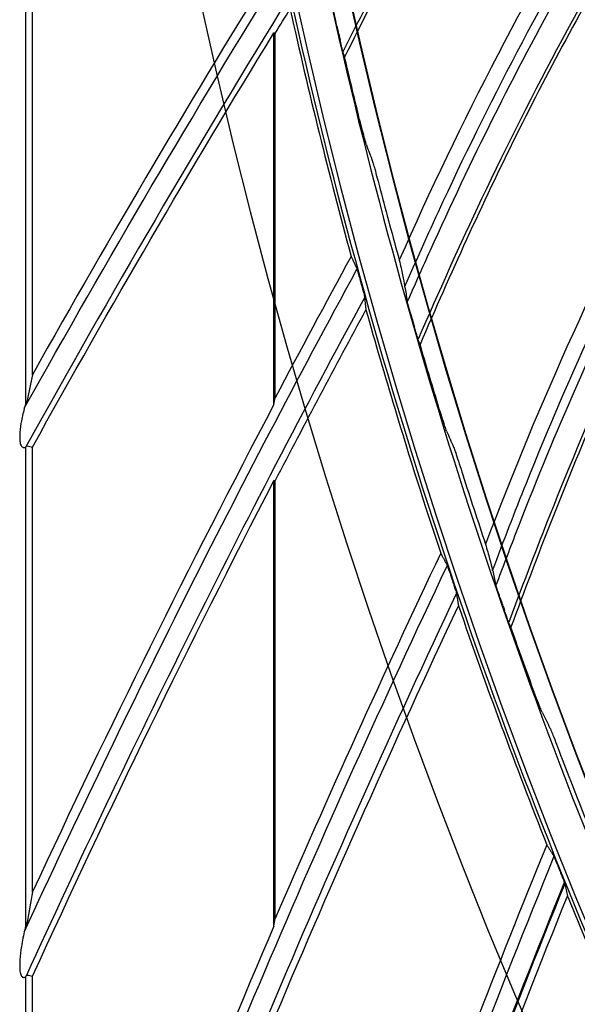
# Model space of a CAD drawing. Header units: centimetres. Extents: x 8435 to 34224, y 15581 to 23928.
# Tile 50 of 256: x 14681.78 to 14684.72, y 23616.43 to 23621.61. Entities that reach past the tile are written whole.
import ezdxf

# ---------------------------------------------------------------- set-up
doc = ezdxf.new("R2010")
doc.units = ezdxf.units.CM
doc.header["$LTSCALE"] = 0.2
doc.layers.add('1', color=7, linetype='Continuous', true_color=0xffffff)

# ---------------------------------------------------------------- blocks, each defined once
blk = doc.blocks.new('A$C992146fe')
at = {"layer": '1', "color": 0, "linetype": 'Continuous'}
for p, q in [((507.026, 313.774), (507.026, 309.483)), ((507.099, 309.8), (507.099, 313.77)), ((509.643, 309.487), (509.643, 313.399)), ((509.657, 309.556), (509.657, 313.395)), ((507.026, 309.036), (507.026, 303.979)), ((507.099, 304.353), (507.099, 309.037)), ((509.643, 303.99), (509.643, 308.684)), ((509.657, 304.073), (509.657, 308.681)), ((507.026, 303.458), (507.026, 300.924)), ((507.099, 300.843), (507.099, 303.464))]:
    blk.add_line(p, q, dxfattribs=at)
at = {"layer": '1', "color": 0, "linetype": 'Continuous', "extrusion": (0, 0, -1)}
for radius in [59.146, 58.16, 57.606, 57.6]:
    blk.add_circle((-566.677, 326.301), radius, dxfattribs=at)
at = {"layer": '1', "color": 0, "linetype": 'Continuous'}
for centre, radius, start, end in [((608.285, 252.955), 116.06, 148.1507, 150.67338), ((608.285, 252.955), 115.75, 148.29636, 151.01735), ((612.333, 255.404), 115.75, 151.51065, 155.46807), ((612.333, 255.404), 116.06, 152.22589, 155.05484), ((616.236, 258.077), 115.75, 154.7248, 159.33622), ((619.983, 260.964), 115.759, 157.93416, 162.54418), ((619.983, 260.964), 115.75, 157.9392, 162.5477), ((616.236, 258.077), 116.06, 156.69668, 159.17017)]:
    blk.add_arc(centre, radius, start, end, dxfattribs=at)
at = {"layer": '1', "color": 0, "linetype": 'Continuous', "extrusion": (0, 0, -1)}
for centre, radius, start, end in [((-608.285, 252.955), 115.962, 29.15385, 31.81242), ((-608.285, 252.955), 115.688, 28.99706, 31.49851), ((-612.333, 255.404), 115.962, 24.74019, 28.59812), ((-612.333, 255.404), 115.688, 24.54618, 27.42233), ((-616.236, 258.077), 115.962, 20.75443, 25.38396), ((-619.983, 260.964), 115.962, 17.55408, 22.16962)]:
    blk.add_arc(centre, radius, start, end, dxfattribs=at)
at = {"layer": '1', "color": 0, "linetype": 'Continuous'}
for points, knots in [([(624.857, 326.301), (624.857, 328.223), (624.762, 330.138), (624.383, 333.958), (624.098, 335.86), (622.977, 341.462), (621.873, 345.087), (619.685, 350.361), (618.862, 352.1), (617.053, 355.475), (616.072, 357.106), (612.907, 361.834), (610.5, 364.768), (606.433, 368.83), (605.008, 370.119), (602.065, 372.53), (600.541, 373.658), (597.389, 375.762), (595.761, 376.737), (592.4, 378.533), (590.656, 379.357), (585.357, 381.547), (581.728, 382.644), (574.279, 384.124), (570.423, 384.503), (562.822, 384.498), (559.05, 384.127), (553.436, 383.011), (551.564, 382.542), (547.912, 381.432), (546.124, 380.791), (540.872, 378.614), (537.512, 376.823), (531.127, 372.556), (528.194, 370.144), (524.172, 366.123), (522.894, 364.715), (520.468, 361.762), (519.32, 360.213), (516.144, 355.459), (514.358, 352.117), (512.171, 346.846), (511.523, 345.038), (510.409, 341.37), (509.947, 339.523), (508.836, 333.94), (508.46, 330.166), (508.456, 324.423), (508.55, 322.501), (508.923, 318.712), (509.201, 316.836), (509.938, 313.119), (510.397, 311.278), (511.5, 307.633), (512.147, 305.818), (514.341, 300.515), (516.129, 297.171), (519.287, 292.434), (520.42, 290.902), (522.851, 287.935), (524.139, 286.513), (528.17, 282.478), (531.097, 280.071), (535.849, 276.887), (537.503, 275.893), (540.87, 274.09), (542.588, 273.277), (547.839, 271.097), (551.472, 269.985), (559.009, 268.478), (562.79, 268.106), (568.476, 268.098), (570.374, 268.188), (574.175, 268.557), (576.084, 268.838), (581.697, 269.948), (585.325, 271.045), (590.597, 273.218), (592.332, 274.034), (595.718, 275.839), (597.353, 276.817), (602.091, 279.975), (605.028, 282.374), (609.092, 286.424), (610.388, 287.85), (612.809, 290.791), (613.941, 292.314), (616.051, 295.461), (617.029, 297.086), (618.83, 300.439), (619.656, 302.175), (621.864, 307.483), (622.973, 311.125), (624.099, 316.741), (624.384, 318.646), (624.762, 322.463), (624.857, 324.379), (624.857, 326.301)], [0, 0, 0, 0, 0.015625, 0.015625, 0.03125, 0.03125, 0.0625, 0.0625, 0.078125, 0.078125, 0.09375, 0.09375, 0.125, 0.125, 0.140625, 0.140625, 0.15625, 0.15625, 0.171875, 0.171875, 0.1875, 0.1875, 0.21875, 0.21875, 0.25, 0.25, 0.28125, 0.28125, 0.296875, 0.296875, 0.3125, 0.3125, 0.34375, 0.34375, 0.375, 0.375, 0.390625, 0.390625, 0.40625, 0.40625, 0.4375, 0.4375, 0.453125, 0.453125, 0.46875, 0.46875, 0.5, 0.5, 0.515625, 0.515625, 0.53125, 0.53125, 0.546875, 0.546875, 0.5625, 0.5625, 0.59375, 0.59375, 0.609375, 0.609375, 0.625, 0.625, 0.65625, 0.65625, 0.671875, 0.671875, 0.6875, 0.6875, 0.71875, 0.71875, 0.75, 0.75, 0.765625, 0.765625, 0.78125, 0.78125, 0.8125, 0.8125, 0.828125, 0.828125, 0.84375, 0.84375, 0.875, 0.875, 0.890625, 0.890625, 0.90625, 0.90625, 0.921875, 0.921875, 0.9375, 0.9375, 0.96875, 0.96875, 0.984375, 0.984375, 1, 1, 1, 1]), ([(624.457, 326.301), (624.457, 324.392), (624.363, 322.49), (623.987, 318.698), (623.704, 316.807), (622.586, 311.229), (621.485, 307.612), (619.292, 302.341), (618.472, 300.616), (616.683, 297.287), (615.712, 295.673), (613.616, 292.547), (612.491, 291.035), (610.088, 288.114), (608.801, 286.698), (604.764, 282.676), (601.848, 280.293), (597.142, 277.157), (595.518, 276.185), (592.155, 274.394), (590.433, 273.583), (585.196, 271.424), (581.593, 270.335), (576.02, 269.233), (574.124, 268.954), (570.349, 268.587), (568.464, 268.498), (562.817, 268.506), (559.061, 268.875), (551.576, 270.373), (547.969, 271.476), (542.753, 273.642), (541.048, 274.449), (537.703, 276.24), (536.061, 277.227), (531.341, 280.388), (528.434, 282.779), (524.431, 286.787), (523.152, 288.199), (520.738, 291.145), (519.613, 292.667), (516.476, 297.371), (514.701, 300.693), (512.522, 305.959), (511.879, 307.761), (510.784, 311.382), (510.328, 313.21), (509.596, 316.901), (509.32, 318.764), (508.95, 322.527), (508.856, 324.436), (508.86, 330.139), (509.234, 333.888), (510.337, 339.432), (510.796, 341.267), (511.902, 344.909), (512.546, 346.705), (514.717, 351.939), (516.491, 355.258), (519.645, 359.98), (520.786, 361.518), (523.195, 364.451), (524.464, 365.849), (528.459, 369.842), (531.371, 372.238), (537.713, 376.476), (541.049, 378.255), (546.265, 380.417), (548.041, 381.053), (551.667, 382.155), (553.527, 382.621), (559.102, 383.73), (562.848, 384.098), (570.397, 384.103), (574.227, 383.727), (581.624, 382.256), (585.229, 381.167), (590.491, 378.992), (592.223, 378.174), (595.561, 376.39), (597.178, 375.422), (600.308, 373.333), (601.822, 372.212), (604.745, 369.818), (606.16, 368.538), (610.199, 364.503), (612.589, 361.59), (615.733, 356.894), (616.707, 355.275), (618.503, 351.923), (619.321, 350.195), (621.494, 344.958), (622.59, 341.358), (623.704, 335.794), (623.987, 333.905), (624.363, 330.112), (624.457, 328.209), (624.457, 326.301)], [0, 0, 0, 0, 0.015625, 0.015625, 0.03125, 0.03125, 0.0625, 0.0625, 0.078125, 0.078125, 0.09375, 0.09375, 0.109375, 0.109375, 0.125, 0.125, 0.15625, 0.15625, 0.171875, 0.171875, 0.1875, 0.1875, 0.21875, 0.21875, 0.234375, 0.234375, 0.25, 0.25, 0.28125, 0.28125, 0.3125, 0.3125, 0.328125, 0.328125, 0.34375, 0.34375, 0.375, 0.375, 0.390625, 0.390625, 0.40625, 0.40625, 0.4375, 0.4375, 0.453125, 0.453125, 0.46875, 0.46875, 0.484375, 0.484375, 0.5, 0.5, 0.53125, 0.53125, 0.546875, 0.546875, 0.5625, 0.5625, 0.59375, 0.59375, 0.609375, 0.609375, 0.625, 0.625, 0.65625, 0.65625, 0.6875, 0.6875, 0.703125, 0.703125, 0.71875, 0.71875, 0.75, 0.75, 0.78125, 0.78125, 0.8125, 0.8125, 0.828125, 0.828125, 0.84375, 0.84375, 0.859375, 0.859375, 0.875, 0.875, 0.90625, 0.90625, 0.921875, 0.921875, 0.9375, 0.9375, 0.96875, 0.96875, 0.984375, 0.984375, 1, 1, 1, 1]), ([(515.696, 321.256), (514.755, 320.169), (513.877, 319.028), (512.365, 316.809), (511.714, 315.741), (510.861, 314.167), (510.614, 313.685), (510.371, 313.201)], [0, 0, 0, 0, 0.445284, 0.445284, 0.8322, 0.8322, 1, 1, 1, 1]), ([(515.697, 321.203), (514.65, 319.992), (513.679, 318.711), (512.339, 316.68), (511.917, 315.99), (511.119, 314.586), (510.748, 313.869), (510.388, 313.146)], [0, 0, 0, 0, 0.5, 0.5, 0.75, 0.75, 1, 1, 1, 1]), ([(511.023, 310.728), (511.155, 311.029), (511.289, 311.33), (511.955, 312.759), (512.54, 313.863), (514.016, 316.336), (514.944, 317.684), (515.956, 318.968)], [0, 0, 0, 0, 0.102461, 0.102461, 0.491033, 0.491033, 1, 1, 1, 1]), ([(515.989, 318.865), (515.712, 318.512), (515.44, 318.154), (514.871, 317.374), (514.576, 316.95), (514.002, 316.092), (513.724, 315.656), (513.187, 314.775), (512.927, 314.329), (512.426, 313.426), (512.185, 312.969), (511.723, 312.046), (511.501, 311.579), (511.208, 310.929), (511.128, 310.749), (511.049, 310.569)], [0, 0, 0, 0, 0.13921, 0.13921, 0.299169, 0.299169, 0.459128, 0.459128, 0.619088, 0.619088, 0.779049, 0.779049, 0.939009, 0.939009, 1, 1, 1, 1]), ([(516.044, 318.505), (515.163, 317.369), (514.348, 316.182), (512.958, 313.883), (512.367, 312.782), (511.6, 311.164), (511.379, 310.669), (511.162, 310.173)], [0, 0, 0, 0, 0.445312, 0.445312, 0.832211, 0.832211, 1, 1, 1, 1]), ([(516.048, 318.452), (515.068, 317.186), (514.168, 315.854), (512.94, 313.753), (512.555, 313.042), (511.835, 311.596), (511.503, 310.86), (511.183, 310.119)], [0, 0, 0, 0, 0.5, 0.5, 0.75, 0.75, 1, 1, 1, 1]), ([(511.948, 307.739), (512.063, 308.047), (512.181, 308.354), (512.769, 309.817), (513.293, 310.952), (514.633, 313.501), (515.487, 314.898), (516.428, 316.234)], [0, 0, 0, 0, 0.102413, 0.102413, 0.490984, 0.490984, 1, 1, 1, 1]), ([(516.466, 316.133), (516.208, 315.766), (515.957, 315.393), (515.431, 314.583), (515.159, 314.144), (514.632, 313.256), (514.378, 312.806), (513.889, 311.897), (513.654, 311.437), (513.203, 310.509), (512.987, 310.039), (512.575, 309.093), (512.379, 308.615), (512.122, 307.95), (512.052, 307.766), (511.982, 307.582)], [0, 0, 0, 0, 0.139258, 0.139258, 0.299214, 0.299214, 0.45917, 0.45917, 0.619127, 0.619127, 0.779084, 0.779084, 0.939042, 0.939042, 1, 1, 1, 1]), ([(516.54, 315.776), (515.722, 314.594), (514.973, 313.365), (513.709, 310.994), (513.178, 309.862), (512.501, 308.205), (512.306, 307.7), (512.117, 307.193)], [0, 0, 0, 0, 0.445351, 0.445351, 0.832246, 0.832246, 1, 1, 1, 1]), ([(516.547, 315.724), (515.638, 314.407), (514.81, 313.028), (513.698, 310.864), (513.353, 310.132), (512.711, 308.65), (512.42, 307.897), (512.14, 307.14)], [0, 0, 0, 0, 0.5, 0.5, 0.75, 0.75, 1, 1, 1, 1]), ([(510.307, 313.471), (510.302, 313.496), (510.296, 313.522), (510.288, 313.559), (510.285, 313.571), (510.281, 313.59), (510.28, 313.597), (510.278, 313.608), (510.277, 313.612), (510.277, 313.615), (510.277, 313.615), (510.277, 313.615)], [0, 0, 0, 0, 0.43815, 0.43815, 0.662387, 0.662387, 0.838699, 0.838699, 0.972359, 0.972359, 1, 1, 1, 1]), ([(510.307, 313.471), (510.31, 313.461), (510.312, 313.452), (510.319, 313.42), (510.324, 313.398), (510.333, 313.361), (510.336, 313.346), (510.34, 313.33)], [0, 0, 0, 0, 0.203307, 0.203307, 0.674818, 0.674818, 1, 1, 1, 1]), ([(510.379, 313.172), (510.378, 313.174), (510.377, 313.179), (510.373, 313.191), (510.371, 313.201), (510.364, 313.226), (510.36, 313.243), (510.351, 313.283), (510.345, 313.307), (510.34, 313.33)], [0, 0, 0, 0, 0.152608, 0.152608, 0.344414, 0.344414, 0.635097, 0.635097, 1, 1, 1, 1]), ([(510.618, 312.22), (510.616, 312.225), (510.614, 312.234), (510.606, 312.259), (510.601, 312.278), (510.588, 312.328), (510.578, 312.363), (510.56, 312.437), (510.549, 312.477), (510.539, 312.517)], [0, 0, 0, 0, 0.160749, 0.160749, 0.363417, 0.363417, 0.671915, 0.671915, 1, 1, 1, 1]), ([(510.683, 312.046), (510.684, 312.042), (510.687, 312.033), (510.695, 312.007), (510.7, 311.989), (510.714, 311.939), (510.723, 311.904), (510.743, 311.831), (510.753, 311.791), (510.764, 311.751)], [0, 0, 0, 0, 0.161228, 0.161228, 0.364315, 0.364315, 0.67274, 0.67274, 1, 1, 1, 1]), ([(510.457, 311.046), (510.462, 311.036), (510.466, 311.026), (510.474, 311.011), (510.476, 311.006), (510.481, 310.995), (510.483, 310.99), (510.488, 310.98), (510.49, 310.975), (510.495, 310.965), (510.497, 310.96), (510.502, 310.95), (510.504, 310.944), (510.509, 310.934), (510.512, 310.929), (510.514, 310.924)], [0, 0, 0, 0, 0.25, 0.25, 0.375, 0.375, 0.5, 0.5, 0.625, 0.625, 0.75, 0.75, 0.875, 0.875, 1, 1, 1, 1]), ([(510.514, 310.924), (510.515, 310.923), (510.516, 310.92), (510.518, 310.911), (510.52, 310.905), (510.525, 310.889), (510.529, 310.877), (510.537, 310.847), (510.542, 310.829), (510.549, 310.806), (510.55, 310.803), (510.551, 310.8)], [0, 0, 0, 0, 0.166596, 0.166596, 0.331287, 0.331287, 0.583808, 0.583808, 0.937418, 0.937418, 1, 1, 1, 1]), ([(510.964, 311.008), (510.977, 310.951), (510.989, 310.897), (511.008, 310.805), (511.016, 310.767), (511.021, 310.736)], [0, 0, 0, 0, 0.495476, 0.495476, 1, 1, 1, 1]), ([(510.551, 310.8), (510.551, 310.797), (510.552, 310.794), (510.553, 310.79), (510.553, 310.789), (510.554, 310.786), (510.555, 310.785), (510.555, 310.782), (510.556, 310.781), (510.556, 310.779), (510.557, 310.777), (510.557, 310.775), (510.558, 310.773), (510.559, 310.771), (510.559, 310.769), (510.559, 310.768)], [0, 0, 0, 0, 0.25, 0.25, 0.375, 0.375, 0.5, 0.5, 0.625, 0.625, 0.75, 0.75, 0.875, 0.875, 1, 1, 1, 1]), ([(510.559, 310.768), (510.565, 310.746), (510.572, 310.723), (510.582, 310.687), (510.586, 310.672), (510.592, 310.649), (510.594, 310.64), (510.597, 310.627), (510.598, 310.623), (510.599, 310.619), (510.599, 310.617), (510.599, 310.617)], [0, 0, 0, 0, 0.35295, 0.35295, 0.610688, 0.610688, 0.793355, 0.793355, 0.93272, 0.93272, 1, 1, 1, 1]), ([(511.085, 310.439), (511.077, 310.464), (511.07, 310.49), (511.06, 310.525), (511.057, 310.537), (511.052, 310.556), (511.05, 310.564), (511.048, 310.574), (511.047, 310.578), (511.046, 310.581), (511.046, 310.581), (511.046, 310.582)], [0, 0, 0, 0, 0.438119, 0.438119, 0.662373, 0.662373, 0.838689, 0.838689, 0.972359, 0.972359, 1, 1, 1, 1]), ([(510.613, 310.483), (510.711, 310.137), (510.812, 309.791), (511.07, 308.936), (511.232, 308.427), (511.401, 307.919)], [0, 0, 0, 0, 0.403764, 0.403764, 1, 1, 1, 1]), ([(511.085, 310.439), (511.087, 310.43), (511.09, 310.42), (511.099, 310.389), (511.105, 310.367), (511.116, 310.331), (511.12, 310.316), (511.124, 310.3)], [0, 0, 0, 0, 0.203301, 0.203301, 0.674818, 0.674818, 1, 1, 1, 1]), ([(511.172, 310.144), (511.171, 310.146), (511.17, 310.151), (511.165, 310.163), (511.163, 310.172), (511.155, 310.197), (511.15, 310.214), (511.138, 310.254), (511.131, 310.277), (511.124, 310.3)], [0, 0, 0, 0, 0.152614, 0.152614, 0.344424, 0.344424, 0.635104, 0.635104, 1, 1, 1, 1]), ([(507.03, 309.496), (507.026, 309.485), (507.021, 309.47), (507.005, 309.412), (506.993, 309.363), (506.976, 309.275), (506.969, 309.235), (506.968, 309.194)], [0, 0, 0, 0, 0.156716, 0.156716, 0.625242, 0.625242, 1, 1, 1, 1]), ([(511.463, 309.207), (511.461, 309.212), (511.458, 309.22), (511.449, 309.245), (511.443, 309.263), (511.426, 309.313), (511.415, 309.347), (511.392, 309.42), (511.38, 309.46), (511.368, 309.499)], [0, 0, 0, 0, 0.160756, 0.160756, 0.363425, 0.363425, 0.671907, 0.671907, 1, 1, 1, 1]), ([(506.966, 309.144), (506.965, 309.125), (506.965, 309.106), (506.97, 309.08), (506.972, 309.073), (506.977, 309.058), (506.981, 309.051), (506.989, 309.042), (506.993, 309.038), (507.001, 309.033), (507.005, 309.032), (507.014, 309.031), (507.019, 309.032), (507.026, 309.036), (507.029, 309.038), (507.031, 309.041)], [0, 0, 0, 0, 0.285148, 0.285148, 0.408395, 0.408395, 0.533904, 0.533904, 0.642871, 0.642871, 0.740906, 0.740906, 0.886539, 0.886539, 1, 1, 1, 1]), ([(507.031, 309.041), (507.035, 309.046), (507.038, 309.049), (507.041, 309.051), (507.041, 309.052), (507.042, 309.052)], [0, 0, 0, 0, 0.683263, 0.683263, 1, 1, 1, 1]), ([(511.537, 309.037), (511.539, 309.032), (511.542, 309.024), (511.551, 308.999), (511.557, 308.981), (511.573, 308.931), (511.585, 308.897), (511.608, 308.825), (511.621, 308.786), (511.633, 308.747)], [0, 0, 0, 0, 0.161243, 0.161243, 0.364341, 0.364341, 0.672756, 0.672756, 1, 1, 1, 1]), ([(511.873, 308.015), (511.889, 307.959), (511.904, 307.906), (511.929, 307.816), (511.939, 307.777), (511.946, 307.747)], [0, 0, 0, 0, 0.495477, 0.495477, 1, 1, 1, 1]), ([(511.401, 307.919), (511.406, 307.909), (511.411, 307.9), (511.419, 307.885), (511.422, 307.88), (511.427, 307.87), (511.43, 307.865), (511.435, 307.855), (511.438, 307.85), (511.443, 307.84), (511.446, 307.835), (511.451, 307.825), (511.454, 307.82), (511.459, 307.81), (511.462, 307.806), (511.465, 307.801)], [0, 0, 0, 0, 0.25, 0.25, 0.375, 0.375, 0.5, 0.5, 0.625, 0.625, 0.75, 0.75, 0.875, 0.875, 1, 1, 1, 1]), ([(511.465, 307.801), (511.465, 307.799), (511.466, 307.796), (511.47, 307.788), (511.472, 307.782), (511.478, 307.766), (511.482, 307.754), (511.492, 307.725), (511.498, 307.707), (511.506, 307.685), (511.507, 307.682), (511.508, 307.678)], [0, 0, 0, 0, 0.166608, 0.166608, 0.331311, 0.331311, 0.583834, 0.583834, 0.937422, 0.937422, 1, 1, 1, 1]), ([(511.508, 307.678), (511.509, 307.676), (511.51, 307.673), (511.511, 307.669), (511.512, 307.668), (511.512, 307.665), (511.513, 307.664), (511.514, 307.661), (511.514, 307.66), (511.515, 307.658), (511.516, 307.656), (511.516, 307.654), (511.517, 307.652), (511.518, 307.65), (511.518, 307.649), (511.519, 307.647)], [0, 0, 0, 0, 0.25, 0.25, 0.375, 0.375, 0.5, 0.5, 0.625, 0.625, 0.75, 0.75, 0.875, 0.875, 1, 1, 1, 1]), ([(511.519, 307.647), (511.526, 307.626), (511.533, 307.603), (511.545, 307.567), (511.55, 307.552), (511.557, 307.53), (511.56, 307.521), (511.564, 307.509), (511.565, 307.505), (511.566, 307.5), (511.567, 307.499), (511.567, 307.499)], [0, 0, 0, 0, 0.352919, 0.352919, 0.610664, 0.610664, 0.793341, 0.793341, 0.932715, 0.932715, 1, 1, 1, 1]), ([(512.025, 307.454), (512.016, 307.479), (512.008, 307.504), (511.996, 307.539), (511.992, 307.551), (511.986, 307.569), (511.984, 307.577), (511.981, 307.587), (511.98, 307.591), (511.979, 307.594), (511.979, 307.594), (511.979, 307.594)], [0, 0, 0, 0, 0.438093, 0.438093, 0.662359, 0.662359, 0.838679, 0.838679, 0.972358, 0.972358, 1, 1, 1, 1]), ([(512.025, 307.454), (512.028, 307.445), (512.031, 307.436), (512.042, 307.405), (512.049, 307.383), (512.062, 307.347), (512.067, 307.333), (512.072, 307.318)], [0, 0, 0, 0, 0.203294, 0.203294, 0.674816, 0.674816, 1, 1, 1, 1]), ([(512.128, 307.164), (512.127, 307.167), (512.125, 307.171), (512.121, 307.183), (512.117, 307.192), (512.108, 307.216), (512.102, 307.233), (512.088, 307.272), (512.08, 307.295), (512.072, 307.318)], [0, 0, 0, 0, 0.152617, 0.152617, 0.34443, 0.34443, 0.63511, 0.63511, 1, 1, 1, 1]), ([(512.469, 306.244), (512.467, 306.249), (512.463, 306.257), (512.453, 306.282), (512.446, 306.299), (512.427, 306.348), (512.414, 306.382), (512.387, 306.453), (512.373, 306.492), (512.359, 306.531)], [0, 0, 0, 0, 0.160741, 0.160741, 0.363407, 0.363407, 0.671922, 0.671922, 1, 1, 1, 1]), ([(512.552, 306.078), (512.554, 306.074), (512.558, 306.065), (512.568, 306.041), (512.575, 306.023), (512.595, 305.975), (512.608, 305.941), (512.635, 305.871), (512.65, 305.832), (512.664, 305.794)], [0, 0, 0, 0, 0.16121, 0.16121, 0.364284, 0.364284, 0.672718, 0.672718, 1, 1, 1, 1]), ([(512.518, 304.85), (512.524, 304.84), (512.53, 304.831), (512.539, 304.816), (512.542, 304.812), (512.548, 304.802), (512.551, 304.797), (512.556, 304.788), (512.559, 304.783), (512.565, 304.773), (512.568, 304.768), (512.574, 304.759), (512.577, 304.754), (512.583, 304.744), (512.586, 304.74), (512.589, 304.735)], [0, 0, 0, 0, 0.25, 0.25, 0.375, 0.375, 0.5, 0.5, 0.625, 0.625, 0.75, 0.75, 0.875, 0.875, 1, 1, 1, 1]), ([(512.589, 304.735), (512.589, 304.734), (512.591, 304.731), (512.595, 304.722), (512.597, 304.717), (512.604, 304.701), (512.608, 304.69), (512.62, 304.661), (512.628, 304.643), (512.636, 304.622), (512.638, 304.618), (512.639, 304.615)], [0, 0, 0, 0, 0.166576, 0.166576, 0.331246, 0.331246, 0.583765, 0.583765, 0.93741, 0.93741, 1, 1, 1, 1]), ([(512.639, 304.615), (512.64, 304.613), (512.641, 304.61), (512.643, 304.606), (512.643, 304.605), (512.644, 304.602), (512.645, 304.601), (512.646, 304.599), (512.646, 304.597), (512.647, 304.595), (512.648, 304.594), (512.649, 304.591), (512.649, 304.59), (512.65, 304.587), (512.651, 304.586), (512.651, 304.585)], [0, 0, 0, 0, 0.25, 0.25, 0.375, 0.375, 0.5, 0.5, 0.625, 0.625, 0.75, 0.75, 0.875, 0.875, 1, 1, 1, 1]), ([(512.651, 304.585), (512.66, 304.564), (512.668, 304.542), (512.682, 304.506), (512.688, 304.492), (512.697, 304.47), (512.7, 304.461), (512.704, 304.449), (512.706, 304.445), (512.707, 304.441), (512.707, 304.44), (512.707, 304.439)], [0, 0, 0, 0, 0.353001, 0.353001, 0.610728, 0.610728, 0.793381, 0.793381, 0.932727, 0.932727, 1, 1, 1, 1]), ([(512.736, 304.308), (512.773, 304.218), (512.81, 304.128), (513.153, 303.299), (513.472, 302.569), (513.806, 301.848)], [0, 0, 0, 0, 0.108539, 0.108539, 1, 1, 1, 1]), ([(507.03, 303.994), (507.026, 303.982), (507.022, 303.967), (507.005, 303.897), (506.993, 303.837), (506.976, 303.731), (506.969, 303.684), (506.968, 303.637)], [0, 0, 0, 0, 0.134457, 0.134457, 0.626125, 0.626125, 1, 1, 1, 1]), ([(507.042, 304.034), (507.04, 304.026), (507.037, 304.014), (507.032, 303.999), (507.031, 303.996), (507.03, 303.994)], [0, 0, 0, 0, 0.83588, 0.83588, 1, 1, 1, 1]), ([(506.966, 303.578), (506.965, 303.562), (506.965, 303.546), (506.968, 303.513), (506.971, 303.496), (506.979, 303.476), (506.982, 303.471), (506.988, 303.462), (506.992, 303.458), (506.999, 303.453), (507.003, 303.452), (507.011, 303.451), (507.015, 303.451), (507.024, 303.455), (507.028, 303.459), (507.031, 303.464)], [0, 0, 0, 0, 0.231542, 0.231542, 0.46801, 0.46801, 0.559385, 0.559385, 0.651745, 0.651745, 0.735503, 0.735503, 0.849282, 0.849282, 1, 1, 1, 1]), ([(507.031, 303.464), (507.034, 303.469), (507.037, 303.473), (507.04, 303.476), (507.041, 303.477), (507.042, 303.477)], [0, 0, 0, 0, 0.601511, 0.601511, 1, 1, 1, 1])]:
    blk.add_open_spline(points, degree=3, knots=knots, dxfattribs=at)
for points in [[(515.906, 319.191), (513.923, 316.688), (512.253, 313.93), (510.964, 311.008)], [(516.366, 316.455), (514.522, 313.85), (513.003, 311.004), (511.873, 308.015)], [(509.657, 313.395), (509.709, 313.481), (509.762, 313.566), (509.814, 313.651)], [(509.814, 313.651), (510.008, 312.779), (510.222, 311.911), (510.457, 311.046)], [(509.657, 313.395), (509.653, 313.397), (509.648, 313.398), (509.643, 313.399)], [(510.379, 313.172), (510.382, 313.163), (510.385, 313.155), (510.388, 313.146)], [(510.539, 312.517), (510.488, 312.726), (510.437, 312.936), (510.388, 313.146)], [(510.618, 312.22), (510.64, 312.162), (510.661, 312.104), (510.683, 312.046)], [(510.764, 311.751), (510.829, 311.503), (510.895, 311.255), (510.964, 311.008)], [(510.457, 311.046), (510.186, 310.551), (509.92, 310.054), (509.657, 309.556)], [(511.024, 310.722), (511.023, 310.727), (511.022, 310.731), (511.021, 310.736)], [(511.024, 310.722), (511.031, 310.675), (511.039, 310.629), (511.046, 310.582)], [(510.599, 310.617), (510.604, 310.572), (510.608, 310.528), (510.613, 310.483)], [(509.657, 308.681), (509.97, 309.284), (510.289, 309.885), (510.613, 310.483)], [(511.172, 310.144), (511.176, 310.136), (511.179, 310.127), (511.183, 310.119)], [(511.368, 309.499), (511.305, 309.705), (511.243, 309.912), (511.183, 310.119)], [(507.099, 309.8), (507.08, 309.71), (507.061, 309.62), (507.042, 309.529)], [(507.042, 309.529), (507.04, 309.521), (507.036, 309.509), (507.03, 309.496)], [(509.643, 309.487), (509.648, 309.51), (509.653, 309.533), (509.657, 309.556)], [(506.968, 309.194), (506.967, 309.178), (506.966, 309.161), (506.966, 309.144)], [(511.463, 309.207), (511.487, 309.15), (511.512, 309.094), (511.537, 309.037)], [(507.042, 309.052), (507.061, 309.047), (507.08, 309.042), (507.099, 309.037)], [(511.633, 308.747), (511.712, 308.502), (511.792, 308.259), (511.873, 308.015)], [(509.657, 308.681), (509.653, 308.682), (509.648, 308.683), (509.643, 308.684)], [(511.401, 307.919), (510.795, 306.644), (510.214, 305.362), (509.657, 304.073)], [(511.949, 307.734), (511.948, 307.738), (511.947, 307.742), (511.946, 307.747)], [(511.949, 307.734), (511.959, 307.687), (511.969, 307.641), (511.979, 307.594)], [(511.567, 307.499), (511.574, 307.454), (511.581, 307.41), (511.588, 307.366)], [(509.657, 303.039), (510.27, 304.49), (510.913, 305.933), (511.588, 307.366)], [(511.588, 307.366), (511.879, 306.521), (512.189, 305.681), (512.518, 304.85)], [(512.128, 307.164), (512.132, 307.156), (512.136, 307.148), (512.14, 307.14)], [(512.359, 306.531), (512.285, 306.733), (512.212, 306.936), (512.14, 307.14)], [(512.469, 306.244), (512.497, 306.189), (512.524, 306.133), (512.552, 306.078)], [(512.664, 305.794), (512.756, 305.554), (512.849, 305.315), (512.944, 305.076)], [(512.518, 304.85), (511.467, 302.275), (510.514, 299.678), (509.657, 297.059)], [(512.707, 304.439), (512.717, 304.395), (512.727, 304.352), (512.736, 304.308)], [(507.099, 304.353), (507.08, 304.247), (507.061, 304.14), (507.042, 304.034)], [(509.621, 295.616), (510.539, 298.54), (511.576, 301.438), (512.736, 304.308)], [(509.643, 303.99), (509.648, 304.018), (509.653, 304.046), (509.657, 304.073)], [(506.968, 303.637), (506.967, 303.618), (506.966, 303.598), (506.966, 303.578)], [(507.042, 303.477), (507.061, 303.473), (507.08, 303.469), (507.099, 303.464)]]:
    blk.add_open_spline(points, degree=3, dxfattribs=at)

msp = doc.modelspace()

# ---------------------------------------------------------------- block references
at = {"xscale": 0.5, "yscale": 0.5, "zscale": 0.5}
msp.add_blockref('A$C992146fe', (14428.3007, 23464.8437), dxfattribs=at)

doc.saveas('drawing.dxf')
